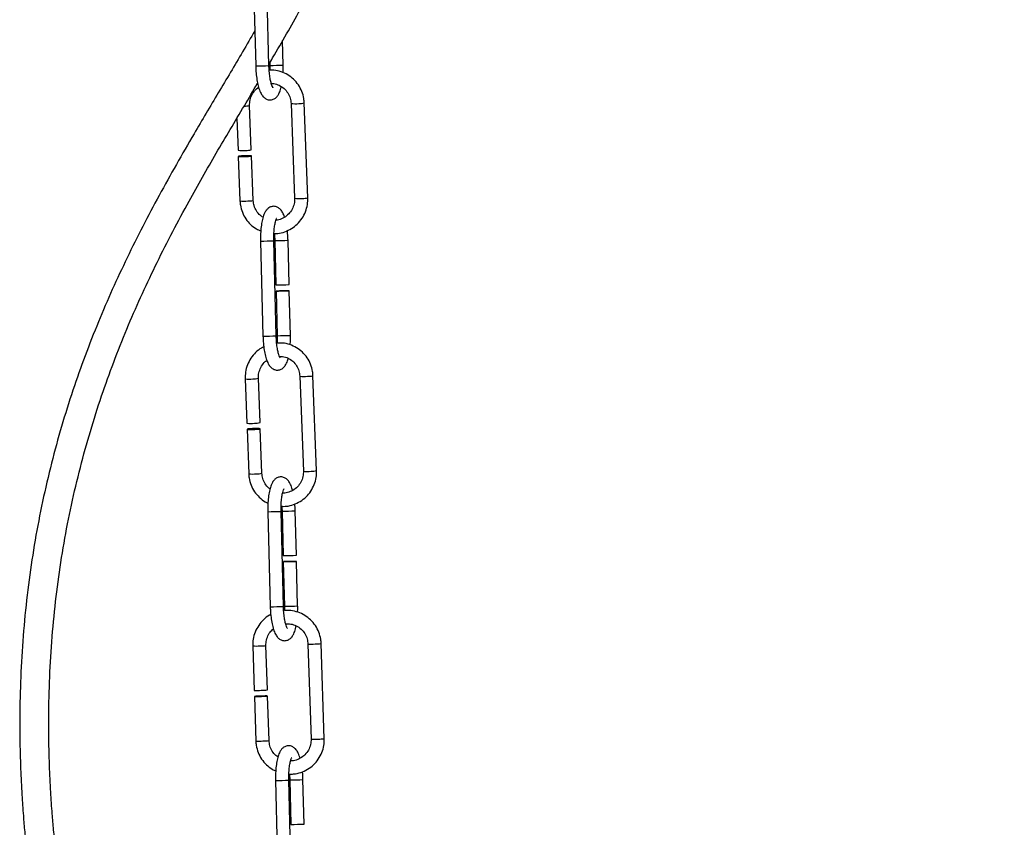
# Model space of a CAD drawing. Header units: millimetres. Extents: x 65 to 121, y 64 to 185.
# Tile 165 of 175: x 81 to 91, y 157 to 165. Entities that reach past the tile are written whole.
import ezdxf

# ---------------------------------------------------------------- set-up
doc = ezdxf.new("R2010")
doc.units = ezdxf.units.MM
doc.styles.add('SLDTEXTSTYLE0', font='TXT', dxfattribs={"width": 0.75})
doc.dimstyles.new('SLDDIMSTYLE0', dxfattribs={"dimtxt": 3.5, "dimasz": 3.302, "dimexe": 0, "dimexo": 0.0625, "dimgap": 0.875, "dimtad": 1, "dimdec": 0, "dimlfac": 20, "dimrnd": 1e-09, "dimzin": 12, "dimdsep": 46, "dimtxsty": 'SLDTEXTSTYLE0', "dimsah": 1, "dimcen": 0.09, "dimadec": 0, "dimazin": 3, "dimtfac": 1, "dimtdec": 0, "dimtofl": 0, "dimtmove": 0, "dimatfit": 3, "dimfxl": 0, "dimfrac": 2, "dimtolj": 1, "dimtzin": 12, "dimarcsym": 0})

# ---------------------------------------------------------------- blocks, each defined once
blk = doc.blocks.new('_D')
at = {"color": 7, "linetype": 'Continuous', "lineweight": 18}
for p, q in [((87.9732, 185.0116), (121.2937, 185.0116)), ((120.2937, 185.0116), (120.2937, 118.6561)), ((85.3725, 118.6561), (121.2937, 118.6561))]:
    blk.add_line(p, q, dxfattribs=at)
for points in [[(120.2937, 185.0116), (119.7857, 181.7096), (120.8017, 181.7096)], [(120.2937, 118.6561), (120.8017, 121.9581), (119.7857, 121.9581)]]:
    blk.add_solid(points, dxfattribs=at)
at = {"color": 7, "linetype": 'Continuous', "lineweight": 18, "insert": (115.782, 153.7638), "char_height": 3.5, "attachment_point": 1, "rotation": 90, "style": 'SLDTEXTSTYLE0'}
blk.add_mtext('1327', dxfattribs=at)

msp = doc.modelspace()

# ---------------------------------------------------------------- linework, layer by layer
at = {"color": 7, "linetype": 'Continuous', "lineweight": 25}
for p, q in [((83.78043, 165.58109), (83.80401, 164.64639)), ((83.93397, 164.64967), (83.91039, 165.58437)), ((84.07352, 164.65486), (84.06745, 164.89538)), ((83.94288, 164.67867), (83.94356, 164.65158)), ((84.15125, 164.27882), (84.18639, 163.34617)), ((84.3163, 163.35106), (84.28116, 164.28372)), ((83.76037, 163.82252), (83.74396, 164.25817)), ((83.61863, 164.13183), (83.63047, 163.81763)), ((83.63272, 163.75778), (83.64919, 163.32062)), ((83.7791, 163.32552), (83.76263, 163.76267)), ((83.85184, 162.92564), (83.87542, 161.99095)), ((84.00538, 161.99422), (83.9818, 162.92892)), ((83.9914, 162.93083), (84.00241, 162.49423)), ((84.13237, 162.49751), (84.12136, 162.93411)), ((84.00393, 162.43425), (84.01498, 161.99613)), ((84.14494, 161.99941), (84.13388, 162.43753)), ((83.69981, 161.57222), (83.71622, 161.13657)), ((83.84613, 161.14146), (83.82972, 161.57711)), ((84.23701, 161.59776), (84.27214, 160.66511)), ((84.40205, 160.67), (84.36692, 161.60266)), ((83.71848, 161.07672), (83.73494, 160.63956)), ((83.86485, 160.64446), (83.84838, 161.08161)), ((83.92304, 160.26665), (83.94662, 159.33196)), ((84.07657, 159.33523), (84.05299, 160.26993)), ((84.06259, 160.27184), (84.07361, 159.83524)), ((84.20356, 159.83852), (84.19255, 160.27512)), ((84.07512, 159.77526), (84.08617, 159.33714)), ((84.21613, 159.34042), (84.20508, 159.77853)), ((83.77453, 158.94702), (83.78878, 158.51062)), ((83.91871, 158.51486), (83.90446, 158.95126)), ((84.31751, 158.96574), (84.348, 158.03149)), ((84.47793, 158.03573), (84.44744, 158.96998)), ((83.79073, 158.45067), (83.80503, 158.01277)), ((83.93496, 158.01701), (83.92067, 158.45491)), ((83.99917, 157.62467), (84.02275, 156.68997)), ((84.15271, 156.69325), (84.12913, 157.62795)), ((84.13873, 157.62986), (84.14974, 157.19325)), ((84.2797, 157.19653), (84.26869, 157.63313))]:
    msp.add_line(p, q, dxfattribs=at)
at = {"color": 7, "linetype": 'Continuous', "lineweight": 25, "flags": 128}
for points in [[(83.70836, 163.75678), (83.73206, 163.75821), (83.75053, 163.75994), (83.76096, 163.76172), (83.76174, 163.76327), (83.75278, 163.76436), (83.73542, 163.76482), (83.71232, 163.76458), (83.68699, 163.76367), (83.66329, 163.76225), (83.64482, 163.76051), (83.63439, 163.75873), (83.63361, 163.75718), (83.64257, 163.75609), (83.65992, 163.75564), (83.68303, 163.75587), (83.70836, 163.75678)], [(84.00609, 162.43436), (84.0045, 162.43423), (84.01272, 162.43436), (84.02949, 162.43473), (84.05226, 162.43527), (84.07756, 162.4359), (84.10155, 162.43653), (84.12057, 162.43706), (84.13172, 162.43742), (84.1333, 162.43754), (84.12509, 162.43741), (84.10832, 162.43704), (84.08555, 162.4365), (84.06024, 162.43587), (84.03626, 162.43524), (84.01724, 162.43471), (84.00609, 162.43436)], [(83.79411, 161.07572), (83.81782, 161.07715), (83.83629, 161.07888), (83.84671, 161.08066), (83.8475, 161.08221), (83.83853, 161.0833), (83.82118, 161.08376), (83.79808, 161.08352), (83.77275, 161.08261), (83.74904, 161.08119), (83.73057, 161.07945), (83.72015, 161.07767), (83.71936, 161.07612), (83.72832, 161.07503), (83.74568, 161.07457), (83.76878, 161.07482), (83.79411, 161.07572)], [(84.07729, 159.77536), (84.0757, 159.77524), (84.08391, 159.77537), (84.10068, 159.77574), (84.12345, 159.77628), (84.14876, 159.77691), (84.17274, 159.77754), (84.19176, 159.77807), (84.20291, 159.77843), (84.2045, 159.77855), (84.19628, 159.77842), (84.17951, 159.77805), (84.15674, 159.77751), (84.13144, 159.77688), (84.10745, 159.77625), (84.08844, 159.77572), (84.07729, 159.77536)], [(83.86088, 158.45146), (83.88527, 158.45242), (83.90516, 158.45343), (83.91751, 158.45435), (83.92046, 158.45502), (83.91354, 158.45536), (83.89782, 158.45531), (83.87569, 158.45488), (83.85052, 158.45412), (83.82613, 158.45317), (83.80624, 158.45215), (83.79389, 158.45124), (83.79094, 158.45056), (83.79786, 158.45022), (83.81358, 158.45027), (83.83571, 158.45071), (83.86088, 158.45146)]]:
    msp.add_lwpolyline(points, dxfattribs=at)
at = {"color": 1, "linetype": 'Continuous', "lineweight": 25}
for centre, radius, start, end in [((83.68796, 171.82442), 7.17897, 270.926225, 271.963777), ((83.82521, 171.91427), 7.26366, 270.933601, 271.959048), ((84.19247, 164.53975), 0.26418, 261.024002, 277.486064), ((84.2337, 164.46781), 0.19012, 267.947662, 284.456838), ((83.69648, 164.44256), 0.19041, 267.957295, 284.440986), ((83.69115, 163.63297), 0.31516, 262.348849, 276.13416), ((83.73161, 163.50991), 0.19041, 267.957295, 284.440986), ((84.22773, 163.59958), 0.25671, 260.733339, 277.677375), ((84.26881, 163.53545), 0.1904, 267.957148, 284.441144), ((83.73858, 169.9868), 7.06206, 270.918966, 271.973686), ((83.8756, 170.09249), 7.1626, 270.926375, 271.966287), ((83.76127, 169.09393), 7.1039, 270.920744, 271.969259), ((83.89768, 169.22025), 7.22507, 270.930206, 271.961131), ((83.74177, 161.88434), 0.31493, 262.342705, 276.138046), ((83.78221, 161.76175), 0.19065, 267.966463, 284.428687), ((84.27823, 161.85864), 0.26413, 261.022518, 277.48755), ((84.31944, 161.78694), 0.1903, 267.954042, 284.447359), ((83.7769, 160.95187), 0.31511, 262.347799, 276.135209), ((83.81736, 160.82888), 0.19044, 267.958833, 284.439448), ((84.31348, 160.91858), 0.25677, 260.736454, 277.676519), ((84.35459, 160.85414), 0.19016, 267.947995, 284.453416), ((83.80965, 167.33586), 7.07012, 270.91891, 271.972428), ((83.94529, 167.49615), 7.22527, 270.930229, 271.96112), ((83.83246, 166.43494), 7.1039, 270.920744, 271.969259), ((83.96888, 166.56125), 7.22507, 270.930206, 271.961131), ((83.80175, 159.64457), 0.69808, 267.766008, 273.526464), ((83.84039, 159.54167), 0.59388, 270.414234, 276.193747), ((84.34616, 159.53324), 0.56823, 267.109547, 274.187802), ((84.38328, 159.56175), 0.59524, 270.420837, 276.187133), ((83.83224, 158.71033), 0.69809, 267.766054, 273.526416), ((83.87084, 158.60851), 0.59497, 270.418106, 276.187018), ((84.3767, 158.59683), 0.56607, 267.093585, 274.198888), ((84.41384, 158.62645), 0.59419, 270.415721, 276.19225), ((83.88516, 164.7186), 7.09484, 270.920746, 271.970593), ((84.02079, 164.87962), 7.25073, 270.93204, 271.959311)]:
    msp.add_arc(centre, radius, start, end, dxfattribs=at)
at = {"color": 7, "linetype": 'Continuous', "lineweight": 25}
for centre, radius, start, end in [((83.67242, 164.13025), 0.31542, 262.356952, 276.13057), ((83.71289, 164.007), 0.19049, 267.957906, 284.434156), ((83.88613, 169.68167), 7.18838, 270.926905, 271.963098), ((83.75818, 161.44887), 0.31511, 262.347799, 276.135209), ((83.79863, 161.32595), 0.19051, 267.961649, 284.436632), ((83.95757, 167.00952), 7.17522, 270.92661, 271.964704), ((83.816, 159.20858), 0.69849, 267.766477, 273.52356), ((83.85463, 159.10528), 0.59389, 270.414266, 276.193715), ((84.03346, 164.38058), 7.18827, 270.926897, 271.963106)]:
    msp.add_arc(centre, radius, start, end, dxfattribs=at)
for points, knots in [([(83.93363, 164.66308), (83.94595, 164.68382), (84.0515, 164.86139), (84.24341, 165.19796), (84.48467, 165.65653), (84.68024, 166.08746), (84.82814, 166.47394), (84.9387, 166.82337), (85.02042, 167.14283), (85.08196, 167.44681), (85.12907, 167.75045), (85.16534, 168.07746), (85.18981, 168.44496), (85.19884, 168.86432), (85.19027, 169.31814), (85.16589, 169.78674), (85.13018, 170.25407), (85.06879, 170.91477), (84.9786, 171.75013), (84.87945, 172.74758), (84.81306, 173.69865), (84.78498, 174.61429), (84.79008, 175.51479), (84.81041, 176.30219), (84.82736, 176.99256), (84.83747, 177.5883), (84.83983, 178.21214), (84.83065, 178.86185), (84.81035, 179.4157), (84.78455, 179.86352), (84.76068, 180.18897), (84.73399, 180.48418), (84.70747, 180.73293), (84.68549, 180.91381), (84.66896, 181.03875), (84.65916, 181.10926), (84.65161, 181.16186), (84.64412, 181.21301), (84.63277, 181.28808), (84.61346, 181.40902), (84.59405, 181.5254), (84.57849, 181.60594), (84.57451, 181.62653)], [0, 0, 0, 0, 0.0041758, 0.0357577, 0.0670923, 0.0939148, 0.1177417, 0.1388136, 0.1574606, 0.174932, 0.1926186, 0.2107738, 0.2320272, 0.2565306, 0.283562, 0.3107921, 0.3379592, 0.3648941, 0.4259416, 0.4837737, 0.5389202, 0.591595, 0.6431752, 0.6958268, 0.7287407, 0.7630544, 0.7989797, 0.8365114, 0.875269, 0.8949262, 0.9145695, 0.9322996, 0.9470074, 0.9587621, 0.9646558, 0.969469, 0.9714802, 0.9741615, 0.9787251, 0.9850991, 0.9961895, 1, 1, 1, 1]), ([(83.79527, 164.99291), (83.75549, 164.92376), (83.63797, 164.71944), (83.43567, 164.38354), (83.15787, 163.91549), (82.85146, 163.37868), (82.53412, 162.76403), (82.24743, 162.12658), (81.99559, 161.45402), (81.78518, 160.7376), (81.6518, 160.11247), (81.57288, 159.59475), (81.52802, 159.1958), (81.49842, 158.79447), (81.48426, 158.40827), (81.48318, 158.05729), (81.49094, 157.75404), (81.50354, 157.49998), (81.51772, 157.29408), (81.53217, 157.12117), (81.54833, 156.95285), (81.56952, 156.75949), (81.59864, 156.52797), (81.63765, 156.25801), (81.68854, 155.95033), (81.75362, 155.60507), (81.83847, 155.20794), (81.94679, 154.75913), (82.07871, 154.27061), (82.22724, 153.77066), (82.38701, 153.27364), (82.59867, 152.65643), (82.86548, 151.92821), (83.18276, 151.09817), (83.48901, 150.29608), (83.77428, 149.51172), (83.99614, 148.82792), (84.15554, 148.23832), (84.26247, 147.74972), (84.33639, 147.26789), (84.37046, 146.79653), (84.36158, 146.33591), (84.30827, 145.92171), (84.21734, 145.55273), (84.10103, 145.22805), (83.94986, 144.9159), (83.7436, 144.589), (83.47987, 144.26527), (83.17038, 143.96289), (82.91246, 143.74541), (82.7199, 143.58426), (82.58118, 143.46292), (82.45734, 143.33907), (82.35796, 143.20981), (82.29124, 143.08001), (82.26005, 142.94833), (82.26039, 142.82111), (82.28459, 142.69908), (82.33209, 142.5723), (82.40407, 142.43543), (82.5048, 142.28118), (82.63732, 142.10449), (82.81157, 141.89079), (83.01869, 141.64652), (83.24222, 141.38055), (83.45438, 141.11603), (83.64558, 140.85955), (83.80121, 140.62793), (83.92481, 140.42432), (83.98915, 140.299), (84.01979, 140.23931)], [0, 0, 0, 0, 0.0087777, 0.0259359, 0.0431238, 0.0686265, 0.0938707, 0.1191167, 0.1453868, 0.1727131, 0.2010759, 0.2155296, 0.2302282, 0.2451635, 0.2597222, 0.2726663, 0.283708, 0.2930354, 0.3006017, 0.3063742, 0.3120906, 0.319172, 0.3277364, 0.3377152, 0.3491247, 0.3619806, 0.3762927, 0.3937134, 0.4126703, 0.4318467, 0.4509707, 0.4699841, 0.5034769, 0.5361024, 0.5675288, 0.597717, 0.6277077, 0.6464016, 0.6647372, 0.6825829, 0.6998669, 0.7165527, 0.7330832, 0.7456023, 0.7582097, 0.770884, 0.7836086, 0.8005755, 0.816611, 0.831084, 0.837674, 0.8443336, 0.8514978, 0.857146, 0.8627222, 0.8682196, 0.8729565, 0.8780182, 0.8833786, 0.8896964, 0.8972446, 0.9062895, 0.9170828, 0.9312869, 0.9455298, 0.9592736, 0.9720986, 0.9836737, 0.9922243, 1, 1, 1, 1]), ([(83.80401, 164.64639), (83.80443, 164.63428), (83.80566, 164.59902), (83.81096, 164.54157), (83.82114, 164.4782), (83.83559, 164.42168), (83.85328, 164.3778), (83.87449, 164.34579), (83.90097, 164.32323), (83.93406, 164.31137), (83.96972, 164.3145), (83.99902, 164.33054), (84.02064, 164.35356), (84.03809, 164.38495), (84.04951, 164.41451), (84.05425, 164.43834), (84.05525, 164.44335)], [0, 0, 0, 0, 0.04850273, 0.14130003, 0.23494906, 0.33059941, 0.43122171, 0.51081522, 0.57249658, 0.63225255, 0.69201274, 0.75049507, 0.80928234, 0.87979201, 0.9746731, 1, 1, 1, 1]), ([(83.97253, 164.43364), (83.97278, 164.43337), (83.97365, 164.43244), (83.96716, 164.44274), (83.95886, 164.46537), (83.94918, 164.50231), (83.94095, 164.55116), (83.93574, 164.60225), (83.93448, 164.63598), (83.93397, 164.64967)], [0, 0, 0, 0, 0.05065218, 0.17784087, 0.32617867, 0.49531381, 0.6785746, 0.86960903, 1, 1, 1, 1]), ([(84.28116, 164.28372), (84.28011, 164.29777), (84.27723, 164.33608), (84.25985, 164.39689), (84.22581, 164.46163), (84.17847, 164.51727), (84.12036, 164.5614), (84.05419, 164.59112), (83.99149, 164.60609), (83.95187, 164.60424), (83.93636, 164.60352)], [0, 0, 0, 0, 0.0802765, 0.2188181, 0.357494, 0.4960699, 0.6345223, 0.7728616, 0.911117, 1, 1, 1, 1]), ([(83.94356, 164.65158), (83.94382, 164.64078), (83.94422, 164.62446), (83.94348, 164.60887), (83.94323, 164.60359)], [0, 0, 0, 0, 0.6613661, 1, 1, 1, 1]), ([(84.07234, 164.58033), (84.07298, 164.59222), (84.0743, 164.61659), (84.07378, 164.6419), (84.07352, 164.65486)], [0, 0, 0, 0, 0.48829, 1, 1, 1, 1]), ([(84.04121, 140.77456), (84.01066, 140.82282), (83.92263, 140.96193), (83.75881, 141.18584), (83.55109, 141.45293), (83.32784, 141.72176), (83.1157, 141.97171), (82.9315, 142.1924), (82.78869, 142.3747), (82.6817, 142.52762), (82.60935, 142.65345), (82.56557, 142.75672), (82.5447, 142.84571), (82.54564, 142.93382), (82.58128, 143.0296), (82.65453, 143.1304), (82.75596, 143.23574), (82.87686, 143.34355), (83.01361, 143.45854), (83.21116, 143.62381), (83.47667, 143.85724), (83.78753, 144.18281), (84.04806, 144.52728), (84.24893, 144.87122), (84.39622, 145.19819), (84.5093, 145.53658), (84.59713, 145.91931), (84.64785, 146.34631), (84.6549, 146.81809), (84.61973, 147.29739), (84.54592, 147.78413), (84.43995, 148.27518), (84.27801, 148.88158), (84.04701, 149.59681), (83.7444, 150.42746), (83.41953, 151.27629), (83.13964, 152.01033), (82.91496, 152.62278), (82.74575, 153.1028), (82.58356, 153.58915), (82.43083, 154.08093), (82.29131, 154.57036), (82.17118, 155.03769), (82.07301, 155.46733), (81.99613, 155.85071), (81.93657, 156.19167), (81.89143, 156.49003), (81.85815, 156.74525), (81.83437, 156.95696), (81.81693, 157.13636), (81.80188, 157.31561), (81.78742, 157.52641), (81.77477, 157.78841), (81.76767, 158.10019), (81.77034, 158.45624), (81.7866, 158.84079), (81.81814, 159.2349), (81.86449, 159.62387), (81.94523, 160.1296), (82.08031, 160.74053), (82.29199, 161.44049), (82.54407, 162.09696), (82.83016, 162.72059), (83.12392, 163.28031), (83.41492, 163.79076), (83.64345, 164.17393), (83.77923, 164.40287), (83.82269, 164.47615)], [0, 0, 0, 0, 0.006986, 0.0201361, 0.0343981, 0.0493358, 0.0643514, 0.0763082, 0.0864346, 0.0946172, 0.1010807, 0.1060902, 0.1101642, 0.1141815, 0.1188382, 0.1239258, 0.1293093, 0.1361748, 0.1427509, 0.1499351, 0.1658362, 0.1833397, 0.2015197, 0.2152587, 0.2289633, 0.2425943, 0.2561299, 0.2739511, 0.291818, 0.3101835, 0.3290195, 0.3482465, 0.36778, 0.4009931, 0.4344172, 0.4691776, 0.5052478, 0.5245335, 0.5440145, 0.5636373, 0.5833492, 0.6030934, 0.6220257, 0.6387094, 0.6536595, 0.6668916, 0.6784262, 0.6882878, 0.6964276, 0.7028759, 0.7089747, 0.7170725, 0.7271259, 0.7390792, 0.7528636, 0.7679878, 0.7832503, 0.7982382, 0.812944, 0.8420305, 0.8699908, 0.8968273, 0.9227124, 0.9487399, 0.9694034, 0.9902066, 1, 1, 1, 1]), ([(83.95724, 164.47354), (83.96561, 164.47367), (83.99278, 164.4741), (84.03684, 164.45812), (84.08438, 164.42742), (84.12123, 164.38367), (84.14525, 164.33283), (84.14931, 164.29629), (84.15125, 164.27882)], [0, 0, 0, 0, 0.0830349, 0.269514, 0.4562823, 0.6429417, 0.829244, 1, 1, 1, 1]), ([(83.74396, 164.25817), (83.74397, 164.26688), (83.74398, 164.29454), (83.75471, 164.34103), (83.78239, 164.39095), (83.81001, 164.42389), (83.82961, 164.43496), (83.83281, 164.43677)], [0, 0, 0, 0, 0.1255846, 0.3989468, 0.6727694, 0.9465195, 1, 1, 1, 1]), ([(83.64919, 163.32062), (83.65024, 163.30657), (83.65311, 163.26826), (83.67051, 163.20748), (83.7045, 163.14262), (83.75204, 163.0874), (83.80273, 163.04701), (83.83958, 163.0318), (83.85409, 163.0258)], [0, 0, 0, 0, 0.1107911, 0.3019948, 0.4933839, 0.6846347, 0.8757156, 1, 1, 1, 1]), ([(83.87616, 163.16028), (83.86637, 163.16614), (83.84042, 163.18165), (83.80935, 163.22099), (83.78505, 163.27144), (83.78102, 163.30802), (83.7791, 163.32552)], [0, 0, 0, 0, 0.1723534, 0.4564934, 0.7400788, 1, 1, 1, 1]), ([(83.98306, 163.00071), (83.99531, 163.00044), (84.03168, 162.99965), (84.09102, 163.01545), (84.15693, 163.04629), (84.21469, 163.09147), (84.26171, 163.14788), (84.29542, 163.21316), (84.31496, 163.28216), (84.31587, 163.32882), (84.3163, 163.35106)], [0, 0, 0, 0, 0.06838947, 0.20293031, 0.33752753, 0.47221735, 0.60702609, 0.74194938, 0.87696748, 1, 1, 1, 1]), ([(84.18639, 163.34617), (84.18639, 163.33745), (84.18639, 163.30978), (84.17553, 163.26349), (84.1484, 163.21274), (84.10858, 163.17078), (84.05933, 163.14316), (84.02228, 163.12967), (84.00321, 163.13015), (84.00275, 163.13016)], [0, 0, 0, 0, 0.0836273, 0.2656608, 0.448001, 0.6302925, 0.8127384, 0.9955575, 1, 1, 1, 1]), ([(84.08718, 163.16145), (84.0817, 163.1764), (84.07134, 163.20461), (84.05083, 163.23462), (84.02441, 163.25729), (83.9913, 163.26912), (83.95564, 163.266), (83.92633, 163.24998), (83.90475, 163.22688), (83.88712, 163.19586), (83.8726, 163.15392), (83.86099, 163.09823), (83.85373, 163.03434), (83.85111, 162.9749), (83.85165, 162.93854), (83.85184, 162.92564)], [0, 0, 0, 0, 0.0925958, 0.1748035, 0.2385103, 0.3002268, 0.361949, 0.4223516, 0.4830693, 0.5558942, 0.6538916, 0.7496459, 0.8496399, 0.9466631, 1, 1, 1, 1]), ([(83.9818, 162.92892), (83.98163, 162.93964), (83.98115, 162.97084), (83.98327, 163.02133), (83.98904, 163.07465), (83.99751, 163.11557), (84.00507, 163.13992), (84.01141, 163.15014), (84.01006, 163.1487), (84.00978, 163.1484)], [0, 0, 0, 0, 0.10153257, 0.29571325, 0.48825457, 0.67596152, 0.83104462, 0.96469651, 1, 1, 1, 1]), ([(84.12136, 162.93411), (84.12096, 162.94625), (84.11991, 162.97861), (84.11663, 163.00968), (84.11458, 163.0291)], [0, 0, 0, 0, 0.3750321, 1, 1, 1, 1]), ([(83.98665, 163.00075), (83.98772, 162.99115), (83.99021, 162.96864), (83.99096, 162.94462), (83.9914, 162.93083)], [0, 0, 0, 0, 0.4261086, 1, 1, 1, 1]), ([(83.87542, 161.99095), (83.87585, 161.97884), (83.87708, 161.94358), (83.88237, 161.88612), (83.89255, 161.82275), (83.907, 161.76624), (83.9247, 161.72235), (83.9459, 161.69035), (83.97238, 161.66779), (84.00548, 161.65593), (84.04114, 161.65905), (84.07044, 161.67511), (84.09208, 161.69808), (84.10942, 161.7297), (84.11973, 161.75477), (84.12365, 161.77353), (84.1237, 161.77375)], [0, 0, 0, 0, 0.0497048, 0.1448039, 0.2407734, 0.3387932, 0.4419098, 0.5234756, 0.5866864, 0.6479228, 0.7091639, 0.7690963, 0.8293395, 0.9015966, 0.9988291, 1, 1, 1, 1]), ([(84.04395, 161.7782), (84.0442, 161.77793), (84.04506, 161.777), (84.03857, 161.78729), (84.03028, 161.80993), (84.02059, 161.84686), (84.01237, 161.89572), (84.00716, 161.9468), (84.00589, 161.98054), (84.00538, 161.99422)], [0, 0, 0, 0, 0.0506496, 0.1778392, 0.3261747, 0.4953095, 0.6785752, 0.8696093, 1, 1, 1, 1]), ([(84.01498, 161.99613), (84.01518, 161.98538), (84.01566, 161.96019), (84.01438, 161.93615), (84.01364, 161.92237)], [0, 0, 0, 0, 0.4272281, 1, 1, 1, 1]), ([(84.14297, 161.90618), (84.144, 161.92424), (84.14574, 161.95476), (84.14517, 161.98648), (84.14494, 161.99941)], [0, 0, 0, 0, 0.59207602, 1, 1, 1, 1]), ([(83.88327, 161.88546), (83.8756, 161.88202), (83.84583, 161.86869), (83.8017, 161.83124), (83.75431, 161.77554), (83.72071, 161.71007), (83.70114, 161.64113), (83.70024, 161.59447), (83.69981, 161.57222)], [0, 0, 0, 0, 0.06592476, 0.25583776, 0.44591622, 0.63615248, 0.826526, 1, 1, 1, 1]), ([(84.36692, 161.60266), (84.36586, 161.61671), (84.36299, 161.65502), (84.3456, 161.71583), (84.31156, 161.78056), (84.26422, 161.83622), (84.20612, 161.88031), (84.13995, 161.91014), (84.07444, 161.92543), (84.03198, 161.92329), (84.01364, 161.92237)], [0, 0, 0, 0, 0.078992, 0.2153215, 0.3517855, 0.4881466, 0.6243901, 0.7605205, 0.8965678, 1, 1, 1, 1]), ([(84.04514, 161.79243), (84.05279, 161.79253), (84.07923, 161.7929), (84.12259, 161.77702), (84.17014, 161.74637), (84.20698, 161.70261), (84.231, 161.65177), (84.23507, 161.61523), (84.23701, 161.59776)], [0, 0, 0, 0, 0.07644432, 0.26426498, 0.45237546, 0.64037623, 0.82802163, 1, 1, 1, 1]), ([(83.82972, 161.57711), (83.82972, 161.58582), (83.82973, 161.61348), (83.84044, 161.66), (83.86823, 161.70976), (83.89438, 161.7417), (83.91233, 161.75204), (83.91397, 161.75299)], [0, 0, 0, 0, 0.1289139, 0.4095398, 0.690638, 0.9716618, 1, 1, 1, 1]), ([(83.73494, 160.63956), (83.736, 160.62551), (83.73887, 160.5872), (83.75627, 160.52643), (83.79023, 160.46151), (83.83789, 160.40652), (83.8838, 160.36897), (83.91534, 160.35562), (83.92466, 160.35168)], [0, 0, 0, 0, 0.1159115, 0.3159521, 0.5161865, 0.7162765, 0.9161908, 1, 1, 1, 1]), ([(83.94401, 160.49107), (83.94045, 160.49332), (83.921, 160.50556), (83.89535, 160.54024), (83.87075, 160.59031), (83.86676, 160.62694), (83.86485, 160.64446)], [0, 0, 0, 0, 0.0715583, 0.3902988, 0.7084225, 1, 1, 1, 1]), ([(84.16593, 160.47624), (84.16419, 160.48337), (84.15761, 160.51043), (84.14314, 160.54339), (84.12209, 160.57577), (84.09558, 160.59827), (84.0625, 160.61014), (84.02684, 160.60701), (83.99753, 160.59098), (83.97594, 160.56788), (83.95831, 160.53687), (83.9438, 160.49493), (83.93219, 160.43924), (83.92492, 160.37535), (83.9223, 160.31591), (83.92284, 160.27955), (83.92304, 160.26665)], [0, 0, 0, 0, 0.0354214, 0.1345439, 0.2129503, 0.2737128, 0.3325773, 0.3914463, 0.4490573, 0.506967, 0.5764253, 0.669893, 0.7612213, 0.856591, 0.9491308, 1, 1, 1, 1]), ([(84.05339, 160.3195), (84.0708, 160.31899), (84.11234, 160.31778), (84.17678, 160.33423), (84.24268, 160.36528), (84.30045, 160.4104), (84.34747, 160.46683), (84.38117, 160.5321), (84.40072, 160.6011), (84.40162, 160.64776), (84.40205, 160.67)], [0, 0, 0, 0, 0.0944347, 0.2252142, 0.3560484, 0.4869745, 0.6180124, 0.7491636, 0.8804071, 1, 1, 1, 1]), ([(84.27214, 160.66511), (84.27214, 160.65639), (84.27214, 160.62871), (84.26128, 160.58244), (84.23415, 160.53164), (84.19433, 160.48987), (84.14511, 160.46155), (84.10119, 160.44768), (84.07519, 160.44914), (84.06784, 160.44955)], [0, 0, 0, 0, 0.0783245, 0.2488246, 0.4196119, 0.5903536, 0.7612423, 0.932476, 1, 1, 1, 1]), ([(84.05299, 160.26993), (84.05283, 160.28064), (84.05234, 160.31185), (84.05446, 160.36234), (84.06023, 160.41566), (84.0687, 160.45658), (84.07626, 160.48093), (84.0826, 160.49115), (84.08125, 160.4897), (84.08097, 160.4894)], [0, 0, 0, 0, 0.1015279, 0.2957077, 0.4882528, 0.6759594, 0.8310423, 0.964694, 1, 1, 1, 1]), ([(84.06004, 160.31956), (84.06027, 160.31728), (84.06185, 160.302), (84.06225, 160.2857), (84.06259, 160.27184)], [0, 0, 0, 0, 0.149248, 1, 1, 1, 1]), ([(84.19255, 160.27512), (84.1922, 160.28728), (84.19154, 160.31011), (84.18931, 160.33204), (84.18827, 160.34228)], [0, 0, 0, 0, 0.5326936, 1, 1, 1, 1]), ([(84.11514, 159.1192), (84.11539, 159.11894), (84.11626, 159.11801), (84.10977, 159.1283), (84.10147, 159.15094), (84.09179, 159.18787), (84.08356, 159.23672), (84.07835, 159.28781), (84.07709, 159.32155), (84.07657, 159.33523)], [0, 0, 0, 0, 0.05065192, 0.17783998, 0.32617697, 0.49531131, 0.67857239, 0.86960969, 1, 1, 1, 1]), ([(84.08617, 159.33714), (84.08645, 159.32633), (84.08684, 159.31168), (84.0862, 159.29769), (84.08603, 159.29402)], [0, 0, 0, 0, 0.73774347, 1, 1, 1, 1]), ([(84.21549, 159.27895), (84.21588, 159.28653), (84.21691, 159.3066), (84.21643, 159.32745), (84.21613, 159.34042)], [0, 0, 0, 0, 0.377836, 1, 1, 1, 1]), ([(83.95184, 159.25419), (83.94733, 159.2522), (83.92056, 159.24038), (83.87888, 159.20511), (83.83064, 159.15011), (83.79641, 159.08492), (83.77625, 159.0161), (83.77509, 158.96935), (83.77453, 158.94702)], [0, 0, 0, 0, 0.0396418, 0.2349733, 0.4303424, 0.6257485, 0.8211923, 1, 1, 1, 1]), ([(83.94662, 159.33196), (83.94704, 159.31985), (83.94827, 159.28459), (83.95357, 159.22713), (83.96375, 159.16376), (83.9782, 159.10725), (83.99589, 159.06336), (84.0171, 159.03136), (84.04358, 159.00879), (84.07667, 158.99693), (84.11233, 159.00006), (84.14164, 159.0161), (84.16324, 159.03915), (84.18076, 159.07039), (84.19352, 159.10491), (84.19921, 159.13452), (84.20126, 159.14514)], [0, 0, 0, 0, 0.0471953, 0.1374932, 0.2286179, 0.32169, 0.4196001, 0.4970471, 0.5570667, 0.6152115, 0.6733606, 0.7302672, 0.7874699, 0.8560789, 0.9484026, 1, 1, 1, 1]), ([(84.44744, 158.96998), (84.44645, 158.98408), (84.44375, 159.02245), (84.42655, 159.08348), (84.39262, 159.14858), (84.34527, 159.20478), (84.287, 159.24955), (84.22051, 159.28027), (84.15218, 159.29669), (84.10694, 159.29486), (84.08603, 159.29402)], [0, 0, 0, 0, 0.0780299, 0.2123557, 0.3468483, 0.4813185, 0.6157633, 0.7501834, 0.8845831, 1, 1, 1, 1]), ([(84.09843, 159.16465), (84.11511, 159.16489), (84.1509, 159.1654), (84.20342, 159.14695), (84.25126, 159.11484), (84.28816, 159.07042), (84.31185, 159.01929), (84.31569, 158.98297), (84.31751, 158.96574)], [0, 0, 0, 0, 0.1511002, 0.3242419, 0.4974209, 0.6705657, 0.8436286, 1, 1, 1, 1]), ([(83.90446, 158.95126), (83.90451, 158.95997), (83.90464, 158.98772), (83.91614, 159.03368), (83.94106, 159.08163), (83.9663, 159.10461), (83.97738, 159.11469)], [0, 0, 0, 0, 0.140928, 0.4492117, 0.7582264, 1, 1, 1, 1]), ([(83.80503, 158.01277), (83.80602, 157.99866), (83.80871, 157.96029), (83.82593, 157.8993), (83.85979, 157.83405), (83.90741, 157.7784), (83.95553, 157.73905), (83.98955, 157.72448), (84.0012, 157.71949)], [0, 0, 0, 0, 0.11378645, 0.30966595, 0.50578515, 0.70187836, 0.89793138, 1, 1, 1, 1]), ([(84.02257, 157.8567), (84.01588, 157.8609), (83.99303, 157.87524), (83.96465, 157.9128), (83.94054, 157.96335), (83.93676, 157.99974), (83.93496, 158.01701)], [0, 0, 0, 0, 0.12488521, 0.42637328, 0.72771861, 1, 1, 1, 1]), ([(84.12996, 157.68881), (84.14558, 157.6882), (84.18552, 157.68666), (84.24872, 157.70213), (84.31541, 157.73237), (84.37397, 157.7769), (84.42172, 157.83284), (84.45608, 157.89777), (84.47621, 157.96666), (84.47737, 158.0134), (84.47793, 158.03573)], [0, 0, 0, 0, 0.08492968, 0.21721141, 0.34950137, 0.48180872, 0.61414147, 0.74650161, 0.87888237, 1, 1, 1, 1]), ([(84.348, 158.03149), (84.34795, 158.02278), (84.3478, 157.99505), (84.33654, 157.94882), (84.30868, 157.89827), (84.26792, 157.8569), (84.21762, 157.82948), (84.17537, 157.81651), (84.1515, 157.81807), (84.14662, 157.81839)], [0, 0, 0, 0, 0.0798393, 0.25448, 0.4295308, 0.6045872, 0.7796956, 0.954898, 1, 1, 1, 1]), ([(84.23954, 157.8441), (84.23861, 157.84785), (84.23276, 157.87138), (84.21923, 157.90129), (84.19824, 157.93381), (84.17172, 157.95628), (84.13864, 157.96816), (84.10297, 157.96502), (84.07366, 157.949), (84.05208, 157.9259), (84.03445, 157.89489), (84.01993, 157.85295), (84.00832, 157.79726), (84.00106, 157.73337), (83.99844, 157.67393), (83.99898, 157.63757), (83.99917, 157.62467)], [0, 0, 0, 0, 0.01909707, 0.11989593, 0.19962937, 0.26142024, 0.32128102, 0.38114636, 0.43973231, 0.49862225, 0.56925614, 0.6643044, 0.75717776, 0.85416381, 0.94826985, 1, 1, 1, 1]), ([(84.12913, 157.62795), (84.12897, 157.63866), (84.12848, 157.66986), (84.1306, 157.72035), (84.13637, 157.77368), (84.14484, 157.81459), (84.1524, 157.83895), (84.15874, 157.84917), (84.15739, 157.84772), (84.15711, 157.84742)], [0, 0, 0, 0, 0.1015324, 0.2957074, 0.4882522, 0.6759586, 0.8310436, 0.964694, 1, 1, 1, 1]), ([(84.13507, 157.6888), (84.13571, 157.68281), (84.13775, 157.66387), (84.13833, 157.64367), (84.13873, 157.62986)], [0, 0, 0, 0, 0.3160145, 1, 1, 1, 1]), ([(84.26869, 157.63313), (84.26831, 157.64529), (84.2675, 157.67192), (84.26485, 157.6975), (84.26341, 157.7114)], [0, 0, 0, 0, 0.4561608, 1, 1, 1, 1])]:
    msp.add_open_spline(points, degree=3, knots=knots, dxfattribs=at)

# ---------------------------------------------------------------- dimensions: what is measured, and where the dimension line sits
at = {"color": 7, "linetype": 'Continuous', "lineweight": 18}
dim = msp.add_linear_dim(base=(120.2937, 118.65612), p1=(86.97315, 185.01157), p2=(84.37246, 118.65612), angle=90, dimstyle='SLDDIMSTYLE0', dxfattribs=at)
dim.commit()
dim.dimension.update_dxf_attribs({"geometry": '_D', "text_midpoint": (120.2937, 158.93601), "dimtype": 160})

doc.saveas('drawing.dxf')
